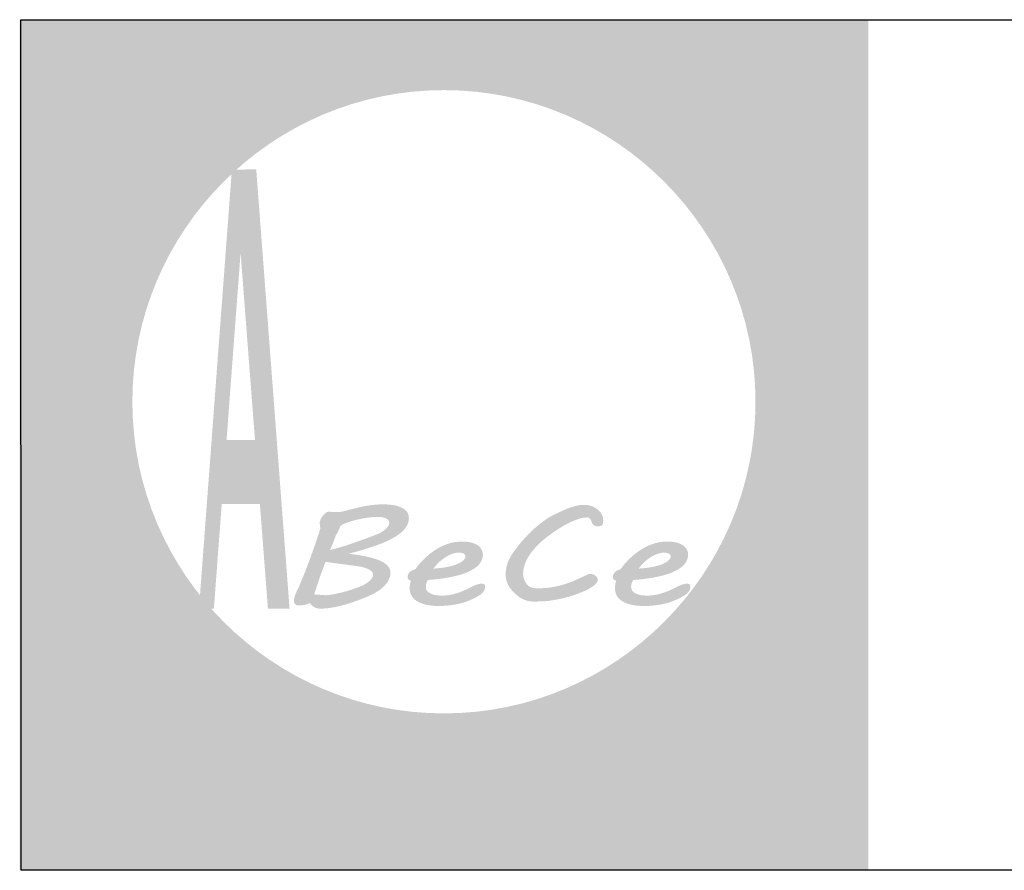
# Model space of a CAD drawing. Header units: millimetres. Extents: x -5773 to -2898, y -9833 to -1081.
# Tile 16 of 53: x -3211 to -3138, y -7664 to -7601. Entities that reach past the tile are written whole.
import ezdxf

# ---------------------------------------------------------------- set-up
doc = ezdxf.new("R2010")
doc.units = ezdxf.units.MM
doc.header["$LTSCALE"] = 25
doc.layers.add('a-tabelka_Nr_pióra__7', color=7, linetype='Continuous', lineweight=13)
doc.layers.add('Warstwa 1', color=7, linetype='Continuous')

msp = doc.modelspace()

# ---------------------------------------------------------------- hatches: boundary and pattern name
at = {"linetype": 'Continuous', "lineweight": 0}
h = msp.add_hatch(color=254, dxfattribs=at)
edge = h.paths.add_edge_path()
edge.add_spline(control_points=[(-3176.583, -7655.979), (-3176.583, -7655.979), (-3176.233, -7656.397), (-3176.233, -7656.397), (-3176.233, -7656.397), (-3175.874, -7655.928), (-3175.874, -7655.928), (-3175.874, -7655.928), (-3176.233, -7655.509), (-3176.233, -7655.509), (-3176.233, -7655.509), (-3176.583, -7655.979), (-3176.583, -7655.979)], knot_values=[0, 0, 0, 0, 0.25, 0.25, 0.25, 0.5, 0.5, 0.5, 0.75, 0.75, 0.75, 1, 1, 1, 1], degree=3, periodic=0)
edge = h.paths.add_edge_path()
edge.add_spline(control_points=[(-3177.715, -7663.166), (-3177.715, -7663.166), (-3177.572, -7663.635), (-3177.572, -7663.635), (-3177.572, -7663.635), (-3177.492, -7663.635), (-3177.492, -7663.635), (-3176.935, -7663.635), (-3176.545, -7663.495), (-3176.322, -7663.213), (-3176.1, -7662.931), (-3175.988, -7662.421), (-3175.988, -7661.679), (-3175.988, -7661.679), (-3175.988, -7657.348), (-3175.988, -7657.348), (-3175.988, -7657.348), (-3176.465, -7657.41), (-3176.465, -7657.41), (-3176.465, -7657.41), (-3176.465, -7661.679), (-3176.465, -7661.679), (-3176.465, -7662.299), (-3176.545, -7662.701), (-3176.703, -7662.887), (-3176.863, -7663.073), (-3177.159, -7663.166), (-3177.593, -7663.166), (-3177.593, -7663.166), (-3177.715, -7663.166), (-3177.715, -7663.166)], knot_values=[0, 0, 0, 0, 0.1, 0.1, 0.1, 0.2, 0.2, 0.2, 0.3, 0.3, 0.3, 0.4, 0.4, 0.4, 0.5, 0.5, 0.5, 0.6, 0.6, 0.6, 0.7, 0.7, 0.7, 0.8, 0.8, 0.8, 0.9, 0.9, 0.9, 1, 1, 1, 1], degree=3, periodic=0)
h = msp.add_hatch(color=254, dxfattribs=at)
edge = h.paths.add_edge_path()
edge.add_spline(control_points=[(-3164.819, -7661.961), (-3164.819, -7661.961), (-3164.819, -7661.457), (-3164.819, -7661.457), (-3164.902, -7661.475), (-3164.979, -7661.489), (-3165.048, -7661.499), (-3165.118, -7661.51), (-3165.18, -7661.515), (-3165.237, -7661.515), (-3165.502, -7661.515), (-3165.685, -7661.434), (-3165.789, -7661.274), (-3165.894, -7661.113), (-3165.947, -7660.788), (-3165.947, -7660.296), (-3165.947, -7660.296), (-3165.947, -7657.905), (-3165.947, -7657.905), (-3165.947, -7657.905), (-3164.859, -7657.905), (-3164.859, -7657.905), (-3164.859, -7657.905), (-3164.859, -7657.41), (-3164.859, -7657.41), (-3164.859, -7657.41), (-3165.947, -7657.41), (-3165.947, -7657.41), (-3165.947, -7657.41), (-3165.947, -7656.023), (-3165.947, -7656.023), (-3165.947, -7656.023), (-3166.411, -7656.33), (-3166.411, -7656.33), (-3166.411, -7656.33), (-3166.411, -7657.41), (-3166.411, -7657.41), (-3166.411, -7657.41), (-3166.88, -7657.41), (-3166.88, -7657.41), (-3166.88, -7657.41), (-3167.015, -7657.905), (-3167.015, -7657.905), (-3167.015, -7657.905), (-3166.411, -7657.905), (-3166.411, -7657.905), (-3166.411, -7657.905), (-3166.411, -7660.234), (-3166.411, -7660.234), (-3166.411, -7660.916), (-3166.325, -7661.384), (-3166.151, -7661.64), (-3165.977, -7661.896), (-3165.681, -7662.023), (-3165.262, -7662.023), (-3165.197, -7662.023), (-3165.128, -7662.019), (-3165.052, -7662.008), (-3164.977, -7661.998), (-3164.9, -7661.982), (-3164.819, -7661.961)], knot_values=[0, 0, 0, 0, 0.05, 0.05, 0.05, 0.1, 0.1, 0.1, 0.15, 0.15, 0.15, 0.2, 0.2, 0.2, 0.25, 0.25, 0.25, 0.3, 0.3, 0.3, 0.35, 0.35, 0.35, 0.4, 0.4, 0.4, 0.45, 0.45, 0.45, 0.5, 0.5, 0.5, 0.55, 0.55, 0.55, 0.6, 0.6, 0.6, 0.65, 0.65, 0.65, 0.7, 0.7, 0.7, 0.75, 0.75, 0.75, 0.8, 0.8, 0.8, 0.85, 0.85, 0.85, 0.9, 0.9, 0.9, 0.95, 0.95, 0.95, 1, 1, 1, 1], degree=3, periodic=0)
h = msp.add_hatch(color=254, dxfattribs=at)
edge = h.paths.add_edge_path()
edge.add_spline(control_points=[(-3183.671, -7662.023), (-3183.671, -7662.023), (-3183.207, -7661.961), (-3183.207, -7661.961), (-3183.207, -7661.961), (-3183.207, -7660.243), (-3183.207, -7660.243), (-3183.207, -7659.446), (-3183.094, -7658.846), (-3182.869, -7658.444), (-3182.644, -7658.044), (-3182.295, -7657.817), (-3181.822, -7657.767), (-3181.822, -7657.767), (-3181.63, -7657.262), (-3181.63, -7657.262), (-3181.63, -7657.262), (-3181.744, -7657.262), (-3181.744, -7657.262), (-3182.065, -7657.262), (-3182.346, -7657.352), (-3182.59, -7657.531), (-3182.833, -7657.709), (-3183.039, -7657.977), (-3183.207, -7658.333), (-3183.207, -7658.333), (-3183.207, -7657.348), (-3183.207, -7657.348), (-3183.207, -7657.348), (-3183.671, -7657.41), (-3183.671, -7657.41), (-3183.671, -7657.41), (-3183.671, -7662.023), (-3183.671, -7662.023)], knot_values=[0, 0, 0, 0, 0.090909, 0.090909, 0.090909, 0.181818, 0.181818, 0.181818, 0.272727, 0.272727, 0.272727, 0.363636, 0.363636, 0.363636, 0.454545, 0.454545, 0.454545, 0.545455, 0.545455, 0.545455, 0.636364, 0.636364, 0.636364, 0.727273, 0.727273, 0.727273, 0.818182, 0.818182, 0.818182, 0.909091, 0.909091, 0.909091, 1, 1, 1, 1], degree=3, periodic=0)
h = msp.add_hatch(color=254, dxfattribs=at)
edge = h.paths.add_edge_path()
edge.add_spline(control_points=[(-3188.722, -7657.41), (-3188.722, -7657.41), (-3188.722, -7663.635), (-3188.722, -7663.635), (-3188.722, -7663.635), (-3188.254, -7663.568), (-3188.254, -7663.568), (-3188.254, -7663.568), (-3188.254, -7661.055), (-3188.254, -7661.055), (-3188.051, -7661.385), (-3187.802, -7661.637), (-3187.51, -7661.812), (-3187.218, -7661.985), (-3186.894, -7662.072), (-3186.535, -7662.072), (-3185.91, -7662.072), (-3185.388, -7661.844), (-3184.969, -7661.387), (-3184.549, -7660.93), (-3184.339, -7660.363), (-3184.339, -7659.686), (-3184.339, -7659.009), (-3184.549, -7658.446), (-3184.969, -7657.992), (-3185.388, -7657.538), (-3185.91, -7657.311), (-3186.535, -7657.311), (-3186.88, -7657.311), (-3187.198, -7657.396), (-3187.49, -7657.567), (-3187.782, -7657.739), (-3188.037, -7657.987), (-3188.254, -7658.315), (-3188.254, -7658.315), (-3188.254, -7657.348), (-3188.254, -7657.348), (-3188.254, -7657.348), (-3188.722, -7657.41), (-3188.722, -7657.41)], knot_values=[0, 0, 0, 0, 0.076923, 0.076923, 0.076923, 0.153846, 0.153846, 0.153846, 0.230769, 0.230769, 0.230769, 0.307692, 0.307692, 0.307692, 0.384615, 0.384615, 0.384615, 0.461538, 0.461538, 0.461538, 0.538462, 0.538462, 0.538462, 0.615385, 0.615385, 0.615385, 0.692308, 0.692308, 0.692308, 0.769231, 0.769231, 0.769231, 0.846154, 0.846154, 0.846154, 0.923077, 0.923077, 0.923077, 1, 1, 1, 1], degree=3, periodic=0)
edge = h.paths.add_edge_path(flags=16)
edge.add_spline(control_points=[(-3188.254, -7659.684), (-3188.254, -7659.165), (-3188.085, -7658.72), (-3187.75, -7658.353), (-3187.415, -7657.986), (-3187.01, -7657.802), (-3186.535, -7657.802), (-3186.059, -7657.802), (-3185.655, -7657.986), (-3185.319, -7658.353), (-3184.984, -7658.72), (-3184.816, -7659.165), (-3184.816, -7659.684), (-3184.816, -7660.205), (-3184.984, -7660.65), (-3185.319, -7661.017), (-3185.655, -7661.384), (-3186.059, -7661.568), (-3186.535, -7661.568), (-3187.01, -7661.568), (-3187.415, -7661.384), (-3187.75, -7661.017), (-3188.085, -7660.65), (-3188.254, -7660.205), (-3188.254, -7659.684)], knot_values=[0, 0, 0, 0, 0.125, 0.125, 0.125, 0.25, 0.25, 0.25, 0.375, 0.375, 0.375, 0.5, 0.5, 0.5, 0.625, 0.625, 0.625, 0.75, 0.75, 0.75, 0.875, 0.875, 0.875, 1, 1, 1, 1], degree=3, periodic=0)
h = msp.add_hatch(color=254, dxfattribs=at)
edge = h.paths.add_edge_path()
edge.add_spline(control_points=[(-3181.598, -7659.686), (-3181.598, -7660.36), (-3181.387, -7660.927), (-3180.964, -7661.385), (-3180.543, -7661.844), (-3180.018, -7662.072), (-3179.394, -7662.072), (-3178.77, -7662.072), (-3178.247, -7661.844), (-3177.828, -7661.387), (-3177.408, -7660.93), (-3177.198, -7660.363), (-3177.198, -7659.686), (-3177.198, -7659.009), (-3177.408, -7658.446), (-3177.828, -7657.992), (-3178.247, -7657.538), (-3178.77, -7657.311), (-3179.394, -7657.311), (-3180.021, -7657.311), (-3180.545, -7657.538), (-3180.967, -7657.992), (-3181.388, -7658.446), (-3181.598, -7659.009), (-3181.598, -7659.686)], knot_values=[0, 0, 0, 0, 0.125, 0.125, 0.125, 0.25, 0.25, 0.25, 0.375, 0.375, 0.375, 0.5, 0.5, 0.5, 0.625, 0.625, 0.625, 0.75, 0.75, 0.75, 0.875, 0.875, 0.875, 1, 1, 1, 1], degree=3, periodic=0)
edge = h.paths.add_edge_path(flags=16)
edge.add_spline(control_points=[(-3181.121, -7659.684), (-3181.121, -7659.165), (-3180.951, -7658.72), (-3180.613, -7658.353), (-3180.276, -7657.986), (-3179.87, -7657.802), (-3179.394, -7657.802), (-3178.918, -7657.802), (-3178.514, -7657.986), (-3178.179, -7658.353), (-3177.843, -7658.72), (-3177.675, -7659.165), (-3177.675, -7659.684), (-3177.675, -7660.205), (-3177.843, -7660.65), (-3178.179, -7661.017), (-3178.514, -7661.384), (-3178.918, -7661.568), (-3179.394, -7661.568), (-3179.87, -7661.568), (-3180.276, -7661.384), (-3180.613, -7661.017), (-3180.951, -7660.65), (-3181.121, -7660.205), (-3181.121, -7659.684)], knot_values=[0, 0, 0, 0, 0.125, 0.125, 0.125, 0.25, 0.25, 0.25, 0.375, 0.375, 0.375, 0.5, 0.5, 0.5, 0.625, 0.625, 0.625, 0.75, 0.75, 0.75, 0.875, 0.875, 0.875, 1, 1, 1, 1], degree=3, periodic=0)
h = msp.add_hatch(color=254, dxfattribs=at)
edge = h.paths.add_edge_path()
edge.add_spline(control_points=[(-3171.463, -7661.42), (-3171.463, -7661.42), (-3171.463, -7660.764), (-3171.463, -7660.764), (-3171.783, -7661.041), (-3172.072, -7661.239), (-3172.331, -7661.359), (-3172.588, -7661.48), (-3172.85, -7661.541), (-3173.113, -7661.541), (-3173.445, -7661.541), (-3173.744, -7661.451), (-3174.009, -7661.273), (-3174.275, -7661.094), (-3174.486, -7660.842), (-3174.641, -7660.514), (-3174.641, -7660.514), (-3171.377, -7658.405), (-3171.377, -7658.405), (-3171.542, -7658.05), (-3171.775, -7657.78), (-3172.072, -7657.593), (-3172.368, -7657.406), (-3172.716, -7657.311), (-3173.113, -7657.311), (-3173.74, -7657.311), (-3174.264, -7657.537), (-3174.685, -7657.989), (-3175.107, -7658.441), (-3175.317, -7659.006), (-3175.317, -7659.686), (-3175.317, -7660.363), (-3175.108, -7660.93), (-3174.689, -7661.387), (-3174.271, -7661.844), (-3173.745, -7662.072), (-3173.113, -7662.072), (-3172.825, -7662.072), (-3172.546, -7662.019), (-3172.277, -7661.914), (-3172.008, -7661.807), (-3171.737, -7661.643), (-3171.463, -7661.42)], knot_values=[0, 0, 0, 0, 0.071429, 0.071429, 0.071429, 0.142857, 0.142857, 0.142857, 0.214286, 0.214286, 0.214286, 0.285714, 0.285714, 0.285714, 0.357143, 0.357143, 0.357143, 0.428571, 0.428571, 0.428571, 0.5, 0.5, 0.5, 0.571429, 0.571429, 0.571429, 0.642857, 0.642857, 0.642857, 0.714286, 0.714286, 0.714286, 0.785714, 0.785714, 0.785714, 0.857143, 0.857143, 0.857143, 0.928571, 0.928571, 0.928571, 1, 1, 1, 1], degree=3, periodic=0)
edge = h.paths.add_edge_path(flags=16)
edge.add_spline(control_points=[(-3174.808, -7660.077), (-3174.813, -7660.015), (-3174.817, -7659.952), (-3174.82, -7659.891), (-3174.823, -7659.83), (-3174.824, -7659.759), (-3174.824, -7659.675), (-3174.824, -7659.153), (-3174.659, -7658.711), (-3174.328, -7658.35), (-3173.996, -7657.99), (-3173.591, -7657.811), (-3173.113, -7657.811), (-3172.884, -7657.811), (-3172.681, -7657.85), (-3172.503, -7657.931), (-3172.325, -7658.012), (-3172.178, -7658.131), (-3172.061, -7658.287), (-3172.061, -7658.287), (-3174.808, -7660.077), (-3174.808, -7660.077)], knot_values=[0, 0, 0, 0, 0.142857, 0.142857, 0.142857, 0.285714, 0.285714, 0.285714, 0.428571, 0.428571, 0.428571, 0.571429, 0.571429, 0.571429, 0.714286, 0.714286, 0.714286, 0.857143, 0.857143, 0.857143, 1, 1, 1, 1], degree=3, periodic=0)
h = msp.add_hatch(color=254, dxfattribs=at)
edge = h.paths.add_edge_path()
edge.add_spline(control_points=[(-3167.269, -7661.515), (-3167.269, -7661.515), (-3167.579, -7661.099), (-3167.579, -7661.099), (-3167.781, -7661.251), (-3167.988, -7661.367), (-3168.201, -7661.448), (-3168.414, -7661.528), (-3168.621, -7661.568), (-3168.822, -7661.568), (-3169.298, -7661.568), (-3169.704, -7661.384), (-3170.042, -7661.015), (-3170.38, -7660.645), (-3170.549, -7660.202), (-3170.549, -7659.684), (-3170.549, -7659.168), (-3170.38, -7658.725), (-3170.042, -7658.354), (-3169.704, -7657.986), (-3169.298, -7657.802), (-3168.822, -7657.802), (-3168.604, -7657.802), (-3168.398, -7657.837), (-3168.205, -7657.907), (-3168.01, -7657.977), (-3167.81, -7658.086), (-3167.604, -7658.239), (-3167.604, -7658.239), (-3167.294, -7657.829), (-3167.294, -7657.829), (-3167.525, -7657.649), (-3167.763, -7657.52), (-3168.009, -7657.436), (-3168.255, -7657.352), (-3168.526, -7657.311), (-3168.822, -7657.311), (-3169.45, -7657.311), (-3169.974, -7657.537), (-3170.395, -7657.989), (-3170.817, -7658.441), (-3171.027, -7659.006), (-3171.027, -7659.686), (-3171.027, -7660.36), (-3170.815, -7660.927), (-3170.392, -7661.385), (-3169.971, -7661.844), (-3169.447, -7662.072), (-3168.822, -7662.072), (-3168.555, -7662.072), (-3168.288, -7662.023), (-3168.021, -7661.928), (-3167.754, -7661.83), (-3167.503, -7661.693), (-3167.269, -7661.515)], knot_values=[0, 0, 0, 0, 0.055556, 0.055556, 0.055556, 0.111111, 0.111111, 0.111111, 0.166667, 0.166667, 0.166667, 0.222222, 0.222222, 0.222222, 0.277778, 0.277778, 0.277778, 0.333333, 0.333333, 0.333333, 0.388889, 0.388889, 0.388889, 0.444444, 0.444444, 0.444444, 0.5, 0.5, 0.5, 0.555556, 0.555556, 0.555556, 0.611111, 0.611111, 0.611111, 0.666667, 0.666667, 0.666667, 0.722222, 0.722222, 0.722222, 0.777778, 0.777778, 0.777778, 0.833333, 0.833333, 0.833333, 0.888889, 0.888889, 0.888889, 0.944444, 0.944444, 0.944444, 1, 1, 1, 1], degree=3, periodic=0)
h = msp.add_hatch(color=160, dxfattribs=at)
edge = h.paths.add_edge_path()
edge.add_spline(control_points=[(-3191.963, -7658.368), (-3192.905, -7658.368), (-3193.673, -7659.136), (-3193.673, -7660.078), (-3193.673, -7661.02), (-3192.905, -7661.788), (-3191.963, -7661.788), (-3191.021, -7661.788), (-3190.253, -7661.02), (-3190.253, -7660.078), (-3190.253, -7659.136), (-3191.021, -7658.368), (-3191.963, -7658.368)], knot_values=[0, 0, 0, 0, 0.25, 0.25, 0.25, 0.5, 0.5, 0.5, 0.75, 0.75, 0.75, 1, 1, 1, 1], degree=3, periodic=0)
at = {"layer": 'a-tabelka_Nr_pióra__7', "linetype": 'Continuous', "lineweight": 0}
h = msp.add_hatch(color=256, dxfattribs=at)
edge = h.paths.add_edge_path()
edge.add_spline(control_points=[(-3210.848, -7601.171), (-3210.848, -7601.171), (-3210.848, -7664.063), (-3210.848, -7664.063), (-3210.848, -7664.063), (-3148.1, -7664.063), (-3148.1, -7664.063), (-3148.1, -7664.063), (-3148.1, -7601.171), (-3148.1, -7601.171), (-3148.1, -7601.171), (-3210.848, -7601.171), (-3210.848, -7601.171)], knot_values=[0, 0, 0, 0, 0.25, 0.25, 0.25, 0.5, 0.5, 0.5, 0.75, 0.75, 0.75, 1, 1, 1, 1], degree=3, periodic=0)
edge = h.paths.add_edge_path(flags=16)
edge.add_spline(control_points=[(-3179.474, -7606.378), (-3166.783, -7606.378), (-3156.432, -7616.729), (-3156.432, -7629.42), (-3156.432, -7642.112), (-3166.783, -7652.462), (-3179.474, -7652.462), (-3192.165, -7652.462), (-3202.516, -7642.112), (-3202.516, -7629.42), (-3202.516, -7616.729), (-3192.165, -7606.378), (-3179.474, -7606.378)], knot_values=[0, 0, 0, 0, 0.25, 0.25, 0.25, 0.5, 0.5, 0.5, 0.75, 0.75, 0.75, 1, 1, 1, 1], degree=3, periodic=0)
h = msp.add_hatch(dxfattribs=at)
h.set_pattern_fill('ANSI32', color=256, scale=4.951524, style=0)
h.set_pattern_definition([(45, (-3169.4551, -7665.7846), (-1.31297, 1.31297), []), (45, (-3168.5798, -7665.7846), (-1.31297, 1.31297), [])])
edge = h.paths.add_edge_path()
edge.add_spline(control_points=[(-3195.914, -7636.987), (-3195.914, -7636.987), (-3193.109, -7636.987), (-3193.109, -7636.987), (-3193.109, -7636.987), (-3192.49, -7644.713), (-3192.49, -7644.713), (-3192.49, -7644.713), (-3190.892, -7644.713), (-3190.892, -7644.713), (-3190.892, -7644.713), (-3193.365, -7612.276), (-3193.365, -7612.276), (-3193.365, -7612.276), (-3195.157, -7612.276), (-3195.157, -7612.276), (-3195.157, -7612.276), (-3197.588, -7644.713), (-3197.588, -7644.713), (-3197.588, -7644.713), (-3196.487, -7644.713), (-3196.487, -7644.713), (-3196.487, -7644.713), (-3195.914, -7636.987), (-3195.914, -7636.987)], knot_values=[0, 0, 0, 0, 0.125, 0.125, 0.125, 0.25, 0.25, 0.25, 0.375, 0.375, 0.375, 0.5, 0.5, 0.5, 0.625, 0.625, 0.625, 0.75, 0.75, 0.75, 0.875, 0.875, 0.875, 1, 1, 1, 1], degree=3, periodic=0)
edge = h.paths.add_edge_path(flags=16)
edge.add_spline(control_points=[(-3195.914, -7636.987), (-3195.914, -7636.987), (-3196.487, -7644.713), (-3196.487, -7644.713), (-3196.487, -7644.713), (-3197.588, -7644.713), (-3197.588, -7644.713), (-3197.588, -7644.713), (-3195.157, -7612.276), (-3195.157, -7612.276), (-3195.157, -7612.276), (-3193.365, -7612.276), (-3193.365, -7612.276), (-3193.365, -7612.276), (-3190.892, -7644.713), (-3190.892, -7644.713), (-3190.892, -7644.713), (-3192.49, -7644.713), (-3192.49, -7644.713), (-3192.49, -7644.713), (-3193.109, -7636.987), (-3193.109, -7636.987), (-3193.109, -7636.987), (-3195.914, -7636.987), (-3195.914, -7636.987)], knot_values=[0, 0, 0, 0, 0.125, 0.125, 0.125, 0.25, 0.25, 0.25, 0.375, 0.375, 0.375, 0.5, 0.5, 0.5, 0.625, 0.625, 0.625, 0.75, 0.75, 0.75, 0.875, 0.875, 0.875, 1, 1, 1, 1], degree=3, periodic=0)
edge = h.paths.add_edge_path(flags=0)
edge.add_spline(control_points=[(-3193.438, -7632.253), (-3193.438, -7632.253), (-3195.537, -7632.253), (-3195.537, -7632.253), (-3195.537, -7632.253), (-3194.511, -7618.402), (-3194.511, -7618.402), (-3194.511, -7618.402), (-3193.438, -7632.253), (-3193.438, -7632.253)], knot_values=[0, 0, 0, 0, 0.333333, 0.333333, 0.333333, 0.666667, 0.666667, 0.666667, 1, 1, 1, 1], degree=3, periodic=0)
edge = h.paths.add_edge_path(flags=0)
edge.add_spline(control_points=[(-3193.438, -7632.253), (-3193.438, -7632.253), (-3194.511, -7618.402), (-3194.511, -7618.402), (-3194.511, -7618.402), (-3195.537, -7632.253), (-3195.537, -7632.253), (-3195.537, -7632.253), (-3193.438, -7632.253), (-3193.438, -7632.253)], knot_values=[0, 0, 0, 0, 0.333333, 0.333333, 0.333333, 0.666667, 0.666667, 0.666667, 1, 1, 1, 1], degree=3, periodic=0)
h = msp.add_hatch(color=256, dxfattribs=at)
edge = h.paths.add_edge_path()
edge.add_spline(control_points=[(-3183.427, -7642.074), (-3183.427, -7641.887), (-3183.488, -7641.719), (-3183.611, -7641.573), (-3183.734, -7641.427), (-3183.922, -7641.296), (-3184.175, -7641.182), (-3184.428, -7641.066), (-3184.751, -7640.967), (-3185.139, -7640.881), (-3185.527, -7640.795), (-3185.986, -7640.722), (-3186.523, -7640.66), (-3185.852, -7640.482), (-3185.243, -7640.302), (-3184.695, -7640.118), (-3184.15, -7639.936), (-3183.68, -7639.738), (-3183.29, -7639.526), (-3182.9, -7639.314), (-3182.598, -7639.084), (-3182.387, -7638.836), (-3182.173, -7638.588), (-3182.066, -7638.31), (-3182.066, -7637.999), (-3182.066, -7637.819), (-3182.118, -7637.664), (-3182.222, -7637.538), (-3182.327, -7637.411), (-3182.466, -7637.307), (-3182.64, -7637.229), (-3182.817, -7637.151), (-3183.016, -7637.095), (-3183.239, -7637.06), (-3183.464, -7637.024), (-3183.697, -7637.008), (-3183.938, -7637.008), (-3184.129, -7637.008), (-3184.314, -7637.015), (-3184.496, -7637.028), (-3184.677, -7637.042), (-3184.862, -7637.063), (-3185.055, -7637.094), (-3185.248, -7637.124), (-3185.452, -7637.161), (-3185.668, -7637.208), (-3185.884, -7637.256), (-3186.121, -7637.315), (-3186.379, -7637.384), (-3186.553, -7637.429), (-3186.692, -7637.464), (-3186.797, -7637.491), (-3186.904, -7637.516), (-3186.992, -7637.538), (-3187.057, -7637.55), (-3187.122, -7637.564), (-3187.178, -7637.573), (-3187.22, -7637.577), (-3187.264, -7637.58), (-3187.308, -7637.582), (-3187.352, -7637.582), (-3187.447, -7637.582), (-3187.556, -7637.579), (-3187.675, -7637.57), (-3187.796, -7637.561), (-3187.895, -7637.555), (-3187.972, -7637.555), (-3188.053, -7637.555), (-3188.13, -7637.579), (-3188.2, -7637.627), (-3188.269, -7637.673), (-3188.334, -7637.732), (-3188.395, -7637.801), (-3188.453, -7637.871), (-3188.501, -7637.946), (-3188.543, -7638.026), (-3188.585, -7638.106), (-3188.615, -7638.178), (-3188.639, -7638.24), (-3188.639, -7638.24), (-3188.632, -7638.235), (-3188.632, -7638.235), (-3188.632, -7638.235), (-3188.666, -7638.324), (-3188.666, -7638.324), (-3188.666, -7638.324), (-3188.659, -7638.392), (-3188.659, -7638.392), (-3188.655, -7638.44), (-3188.648, -7638.493), (-3188.641, -7638.55), (-3188.636, -7638.609), (-3188.629, -7638.661), (-3188.624, -7638.711), (-3188.62, -7638.759), (-3188.618, -7638.789), (-3188.618, -7638.8), (-3188.618, -7638.8), (-3188.808, -7639.405), (-3188.808, -7639.405), (-3188.903, -7639.692), (-3189.008, -7639.993), (-3189.119, -7640.312), (-3189.228, -7640.63), (-3189.347, -7640.954), (-3189.468, -7641.28), (-3189.591, -7641.609), (-3189.718, -7641.935), (-3189.848, -7642.259), (-3189.981, -7642.586), (-3190.111, -7642.896), (-3190.236, -7643.192), (-3190.324, -7643.353), (-3190.399, -7643.515), (-3190.466, -7643.675), (-3190.531, -7643.838), (-3190.564, -7644.007), (-3190.564, -7644.185), (-3190.564, -7644.217), (-3190.557, -7644.249), (-3190.543, -7644.282), (-3190.529, -7644.315), (-3190.51, -7644.346), (-3190.485, -7644.374), (-3190.461, -7644.401), (-3190.431, -7644.424), (-3190.401, -7644.444), (-3190.369, -7644.463), (-3190.334, -7644.472), (-3190.299, -7644.472), (-3190.299, -7644.472), (-3190.109, -7644.472), (-3190.109, -7644.472), (-3189.985, -7644.472), (-3189.865, -7644.458), (-3189.744, -7644.428), (-3189.623, -7644.399), (-3189.509, -7644.353), (-3189.4, -7644.291), (-3189.333, -7644.374), (-3189.268, -7644.444), (-3189.21, -7644.499), (-3189.152, -7644.554), (-3189.089, -7644.599), (-3189.026, -7644.629), (-3188.964, -7644.661), (-3188.894, -7644.683), (-3188.82, -7644.695), (-3188.743, -7644.708), (-3188.655, -7644.713), (-3188.55, -7644.713), (-3188.341, -7644.713), (-3188.118, -7644.695), (-3187.884, -7644.658), (-3187.647, -7644.622), (-3187.405, -7644.574), (-3187.159, -7644.515), (-3186.911, -7644.455), (-3186.667, -7644.387), (-3186.423, -7644.308), (-3186.182, -7644.23), (-3185.949, -7644.15), (-3185.731, -7644.066), (-3185.51, -7643.982), (-3185.306, -7643.898), (-3185.118, -7643.818), (-3184.93, -7643.736), (-3184.77, -7643.659), (-3184.637, -7643.59), (-3184.217, -7643.36), (-3183.908, -7643.114), (-3183.715, -7642.848), (-3183.523, -7642.584), (-3183.427, -7642.325), (-3183.427, -7642.074)], knot_values=[0, 0, 0, 0, 0.017241, 0.017241, 0.017241, 0.034483, 0.034483, 0.034483, 0.051724, 0.051724, 0.051724, 0.068966, 0.068966, 0.068966, 0.086207, 0.086207, 0.086207, 0.103448, 0.103448, 0.103448, 0.12069, 0.12069, 0.12069, 0.137931, 0.137931, 0.137931, 0.155172, 0.155172, 0.155172, 0.172414, 0.172414, 0.172414, 0.189655, 0.189655, 0.189655, 0.206897, 0.206897, 0.206897, 0.224138, 0.224138, 0.224138, 0.241379, 0.241379, 0.241379, 0.258621, 0.258621, 0.258621, 0.275862, 0.275862, 0.275862, 0.293103, 0.293103, 0.293103, 0.310345, 0.310345, 0.310345, 0.327586, 0.327586, 0.327586, 0.344828, 0.344828, 0.344828, 0.362069, 0.362069, 0.362069, 0.37931, 0.37931, 0.37931, 0.396552, 0.396552, 0.396552, 0.413793, 0.413793, 0.413793, 0.431034, 0.431034, 0.431034, 0.448276, 0.448276, 0.448276, 0.465517, 0.465517, 0.465517, 0.482759, 0.482759, 0.482759, 0.5, 0.5, 0.5, 0.517241, 0.517241, 0.517241, 0.534483, 0.534483, 0.534483, 0.551724, 0.551724, 0.551724, 0.568966, 0.568966, 0.568966, 0.586207, 0.586207, 0.586207, 0.603448, 0.603448, 0.603448, 0.62069, 0.62069, 0.62069, 0.637931, 0.637931, 0.637931, 0.655172, 0.655172, 0.655172, 0.672414, 0.672414, 0.672414, 0.689655, 0.689655, 0.689655, 0.706897, 0.706897, 0.706897, 0.724138, 0.724138, 0.724138, 0.741379, 0.741379, 0.741379, 0.758621, 0.758621, 0.758621, 0.775862, 0.775862, 0.775862, 0.793103, 0.793103, 0.793103, 0.810345, 0.810345, 0.810345, 0.827586, 0.827586, 0.827586, 0.844828, 0.844828, 0.844828, 0.862069, 0.862069, 0.862069, 0.87931, 0.87931, 0.87931, 0.896552, 0.896552, 0.896552, 0.913793, 0.913793, 0.913793, 0.931034, 0.931034, 0.931034, 0.948276, 0.948276, 0.948276, 0.965517, 0.965517, 0.965517, 0.982759, 0.982759, 0.982759, 1, 1, 1, 1], degree=3, periodic=0)
edge = h.paths.add_edge_path(flags=16)
edge.add_spline(control_points=[(-3185.74, -7641.594), (-3185.436, -7641.65), (-3185.19, -7641.73), (-3185, -7641.831), (-3184.809, -7641.935), (-3184.714, -7642.056), (-3184.714, -7642.195), (-3184.714, -7642.279), (-3184.737, -7642.361), (-3184.788, -7642.441), (-3184.837, -7642.52), (-3184.902, -7642.596), (-3184.979, -7642.668), (-3185.055, -7642.739), (-3185.141, -7642.805), (-3185.236, -7642.864), (-3185.332, -7642.923), (-3185.422, -7642.973), (-3185.508, -7643.015), (-3185.74, -7643.11), (-3185.975, -7643.197), (-3186.216, -7643.279), (-3186.458, -7643.361), (-3186.695, -7643.433), (-3186.927, -7643.493), (-3187.162, -7643.554), (-3187.387, -7643.604), (-3187.605, -7643.645), (-3187.821, -7643.684), (-3188.021, -7643.711), (-3188.202, -7643.725), (-3188.216, -7643.725), (-3188.262, -7643.723), (-3188.344, -7643.718), (-3188.422, -7643.713), (-3188.513, -7643.707), (-3188.618, -7643.7), (-3188.618, -7643.7), (-3189.068, -7643.663), (-3189.068, -7643.663), (-3188.936, -7643.265), (-3188.806, -7642.871), (-3188.676, -7642.481), (-3188.546, -7642.088), (-3188.395, -7641.678), (-3188.223, -7641.25), (-3188.16, -7641.263), (-3188.058, -7641.28), (-3187.921, -7641.302), (-3187.782, -7641.323), (-3187.628, -7641.345), (-3187.461, -7641.368), (-3187.294, -7641.389), (-3187.117, -7641.412), (-3186.932, -7641.436), (-3186.746, -7641.457), (-3186.572, -7641.48), (-3186.409, -7641.5), (-3186.249, -7641.521), (-3186.11, -7641.541), (-3185.989, -7641.557), (-3185.868, -7641.575), (-3185.784, -7641.587), (-3185.74, -7641.594)], knot_values=[0, 0, 0, 0, 0.047619, 0.047619, 0.047619, 0.095238, 0.095238, 0.095238, 0.142857, 0.142857, 0.142857, 0.190476, 0.190476, 0.190476, 0.238095, 0.238095, 0.238095, 0.285714, 0.285714, 0.285714, 0.333333, 0.333333, 0.333333, 0.380952, 0.380952, 0.380952, 0.428571, 0.428571, 0.428571, 0.47619, 0.47619, 0.47619, 0.52381, 0.52381, 0.52381, 0.571429, 0.571429, 0.571429, 0.619048, 0.619048, 0.619048, 0.666667, 0.666667, 0.666667, 0.714286, 0.714286, 0.714286, 0.761905, 0.761905, 0.761905, 0.809524, 0.809524, 0.809524, 0.857143, 0.857143, 0.857143, 0.904762, 0.904762, 0.904762, 0.952381, 0.952381, 0.952381, 1, 1, 1, 1], degree=3, periodic=0)
edge = h.paths.add_edge_path(flags=0)
edge.add_spline(control_points=[(-3187.891, -7640.382), (-3187.84, -7640.253), (-3187.791, -7640.13), (-3187.744, -7640.011), (-3187.696, -7639.893), (-3187.654, -7639.784), (-3187.614, -7639.688), (-3187.575, -7639.59), (-3187.542, -7639.506), (-3187.517, -7639.435), (-3187.489, -7639.364), (-3187.47, -7639.31), (-3187.461, -7639.274), (-3187.429, -7639.244), (-3187.396, -7639.194), (-3187.364, -7639.128), (-3187.329, -7639.062), (-3187.296, -7638.993), (-3187.264, -7638.921), (-3187.233, -7638.85), (-3187.203, -7638.786), (-3187.18, -7638.727), (-3187.155, -7638.666), (-3187.136, -7638.629), (-3187.122, -7638.611), (-3187.052, -7638.538), (-3186.915, -7638.461), (-3186.706, -7638.381), (-3186.497, -7638.301), (-3186.261, -7638.228), (-3185.991, -7638.162), (-3185.724, -7638.096), (-3185.448, -7638.04), (-3185.162, -7637.998), (-3184.876, -7637.953), (-3184.619, -7637.932), (-3184.393, -7637.932), (-3184.231, -7637.932), (-3184.092, -7637.944), (-3183.982, -7637.969), (-3183.871, -7637.992), (-3183.78, -7638.026), (-3183.713, -7638.067), (-3183.646, -7638.11), (-3183.594, -7638.156), (-3183.562, -7638.21), (-3183.532, -7638.261), (-3183.516, -7638.313), (-3183.516, -7638.365), (-3183.516, -7638.445), (-3183.541, -7638.527), (-3183.594, -7638.609), (-3183.646, -7638.691), (-3183.713, -7638.768), (-3183.797, -7638.843), (-3183.883, -7638.918), (-3183.978, -7638.989), (-3184.084, -7639.053), (-3184.189, -7639.117), (-3184.298, -7639.173), (-3184.407, -7639.217), (-3184.407, -7639.217), (-3184.4, -7639.217), (-3184.4, -7639.217), (-3184.705, -7639.331), (-3185.009, -7639.446), (-3185.315, -7639.56), (-3185.622, -7639.672), (-3185.924, -7639.779), (-3186.219, -7639.881), (-3186.516, -7639.982), (-3186.806, -7640.075), (-3187.087, -7640.161), (-3187.368, -7640.246), (-3187.635, -7640.319), (-3187.891, -7640.382)], knot_values=[0, 0, 0, 0, 0.04, 0.04, 0.04, 0.08, 0.08, 0.08, 0.12, 0.12, 0.12, 0.16, 0.16, 0.16, 0.2, 0.2, 0.2, 0.24, 0.24, 0.24, 0.28, 0.28, 0.28, 0.32, 0.32, 0.32, 0.36, 0.36, 0.36, 0.4, 0.4, 0.4, 0.44, 0.44, 0.44, 0.48, 0.48, 0.48, 0.52, 0.52, 0.52, 0.56, 0.56, 0.56, 0.6, 0.6, 0.6, 0.64, 0.64, 0.64, 0.68, 0.68, 0.68, 0.72, 0.72, 0.72, 0.76, 0.76, 0.76, 0.8, 0.8, 0.8, 0.84, 0.84, 0.84, 0.88, 0.88, 0.88, 0.92, 0.92, 0.92, 0.96, 0.96, 0.96, 1, 1, 1, 1], degree=3, periodic=0)
h = msp.add_hatch(color=256, dxfattribs=at)
edge = h.paths.add_edge_path()
edge.add_spline(control_points=[(-3174.909, -7642.19), (-3174.909, -7642.468), (-3174.847, -7642.725), (-3174.724, -7642.958), (-3174.603, -7643.19), (-3174.408, -7643.427), (-3174.141, -7643.668), (-3174.094, -7643.709), (-3174.034, -7643.761), (-3173.96, -7643.82), (-3173.885, -7643.879), (-3173.795, -7643.936), (-3173.688, -7643.989), (-3173.581, -7644.044), (-3173.46, -7644.091), (-3173.323, -7644.13), (-3173.186, -7644.171), (-3173.038, -7644.191), (-3172.875, -7644.191), (-3172.606, -7644.191), (-3172.385, -7644.187), (-3172.209, -7644.178), (-3172.03, -7644.169), (-3171.879, -7644.157), (-3171.751, -7644.141), (-3171.626, -7644.125), (-3171.514, -7644.11), (-3171.421, -7644.094), (-3171.328, -7644.078), (-3171.233, -7644.062), (-3171.133, -7644.044), (-3171.015, -7644.027), (-3170.857, -7643.995), (-3170.662, -7643.945), (-3170.467, -7643.896), (-3170.258, -7643.838), (-3170.033, -7643.768), (-3169.81, -7643.698), (-3169.582, -7643.618), (-3169.35, -7643.527), (-3169.118, -7643.436), (-3168.911, -7643.34), (-3168.727, -7643.237), (-3168.544, -7643.135), (-3168.393, -7643.026), (-3168.275, -7642.914), (-3168.156, -7642.8), (-3168.098, -7642.686), (-3168.098, -7642.571), (-3168.098, -7642.52), (-3168.112, -7642.468), (-3168.142, -7642.42), (-3168.172, -7642.372), (-3168.21, -7642.327), (-3168.258, -7642.29), (-3168.305, -7642.25), (-3168.361, -7642.22), (-3168.421, -7642.195), (-3168.484, -7642.17), (-3168.542, -7642.158), (-3168.602, -7642.158), (-3168.602, -7642.158), (-3168.779, -7642.158), (-3168.779, -7642.158), (-3169.083, -7642.304), (-3169.378, -7642.443), (-3169.663, -7642.571), (-3169.949, -7642.7), (-3170.242, -7642.812), (-3170.541, -7642.905), (-3170.841, -7642.999), (-3171.152, -7643.074), (-3171.479, -7643.13), (-3171.807, -7643.187), (-3172.162, -7643.213), (-3172.548, -7643.213), (-3172.724, -7643.213), (-3172.877, -7643.194), (-3173.003, -7643.153), (-3173.13, -7643.114), (-3173.237, -7643.041), (-3173.323, -7642.937), (-3173.395, -7642.846), (-3173.463, -7642.739), (-3173.523, -7642.612), (-3173.586, -7642.488), (-3173.616, -7642.341), (-3173.616, -7642.174), (-3173.616, -7641.958), (-3173.586, -7641.749), (-3173.528, -7641.55), (-3173.467, -7641.35), (-3173.384, -7641.154), (-3173.274, -7640.965), (-3173.168, -7640.774), (-3173.038, -7640.589), (-3172.887, -7640.405), (-3172.738, -7640.223), (-3172.573, -7640.043), (-3172.392, -7639.865), (-3172.269, -7639.758), (-3172.123, -7639.635), (-3171.953, -7639.499), (-3171.781, -7639.364), (-3171.598, -7639.226), (-3171.398, -7639.087), (-3171.198, -7638.948), (-3170.989, -7638.811), (-3170.769, -7638.677), (-3170.548, -7638.543), (-3170.327, -7638.424), (-3170.109, -7638.319), (-3169.889, -7638.213), (-3169.673, -7638.131), (-3169.461, -7638.067), (-3169.252, -7638.005), (-3169.055, -7637.974), (-3168.874, -7637.974), (-3168.806, -7637.974), (-3168.753, -7637.99), (-3168.714, -7638.024), (-3168.676, -7638.056), (-3168.644, -7638.097), (-3168.618, -7638.144), (-3168.593, -7638.19), (-3168.572, -7638.244), (-3168.553, -7638.301), (-3168.535, -7638.358), (-3168.509, -7638.409), (-3168.477, -7638.458), (-3168.442, -7638.504), (-3168.395, -7638.545), (-3168.34, -7638.577), (-3168.284, -7638.611), (-3168.205, -7638.627), (-3168.105, -7638.627), (-3168.038, -7638.627), (-3167.977, -7638.623), (-3167.924, -7638.616), (-3167.873, -7638.609), (-3167.829, -7638.59), (-3167.796, -7638.559), (-3167.761, -7638.527), (-3167.736, -7638.481), (-3167.72, -7638.42), (-3167.706, -7638.36), (-3167.696, -7638.276), (-3167.696, -7638.167), (-3167.696, -7638.014), (-3167.734, -7637.869), (-3167.808, -7637.734), (-3167.885, -7637.598), (-3167.987, -7637.479), (-3168.114, -7637.375), (-3168.244, -7637.274), (-3168.395, -7637.192), (-3168.567, -7637.133), (-3168.739, -7637.074), (-3168.92, -7637.044), (-3169.111, -7637.044), (-3169.299, -7637.044), (-3169.487, -7637.067), (-3169.677, -7637.111), (-3169.868, -7637.158), (-3170.056, -7637.215), (-3170.242, -7637.284), (-3170.427, -7637.354), (-3170.608, -7637.431), (-3170.785, -7637.514), (-3170.962, -7637.598), (-3171.131, -7637.678), (-3171.289, -7637.755), (-3171.289, -7637.755), (-3171.282, -7637.75), (-3171.282, -7637.75), (-3171.535, -7637.864), (-3171.804, -7638.024), (-3172.085, -7638.228), (-3172.366, -7638.431), (-3172.647, -7638.664), (-3172.928, -7638.927), (-3173.209, -7639.191), (-3173.483, -7639.478), (-3173.753, -7639.79), (-3174.02, -7640.102), (-3174.261, -7640.425), (-3174.48, -7640.758), (-3174.638, -7640.999), (-3174.749, -7641.247), (-3174.814, -7641.503), (-3174.877, -7641.758), (-3174.909, -7641.988), (-3174.909, -7642.19)], knot_values=[0, 0, 0, 0, 0.015625, 0.015625, 0.015625, 0.03125, 0.03125, 0.03125, 0.046875, 0.046875, 0.046875, 0.0625, 0.0625, 0.0625, 0.078125, 0.078125, 0.078125, 0.09375, 0.09375, 0.09375, 0.109375, 0.109375, 0.109375, 0.125, 0.125, 0.125, 0.140625, 0.140625, 0.140625, 0.15625, 0.15625, 0.15625, 0.171875, 0.171875, 0.171875, 0.1875, 0.1875, 0.1875, 0.203125, 0.203125, 0.203125, 0.21875, 0.21875, 0.21875, 0.234375, 0.234375, 0.234375, 0.25, 0.25, 0.25, 0.265625, 0.265625, 0.265625, 0.28125, 0.28125, 0.28125, 0.296875, 0.296875, 0.296875, 0.3125, 0.3125, 0.3125, 0.328125, 0.328125, 0.328125, 0.34375, 0.34375, 0.34375, 0.359375, 0.359375, 0.359375, 0.375, 0.375, 0.375, 0.390625, 0.390625, 0.390625, 0.40625, 0.40625, 0.40625, 0.421875, 0.421875, 0.421875, 0.4375, 0.4375, 0.4375, 0.453125, 0.453125, 0.453125, 0.46875, 0.46875, 0.46875, 0.484375, 0.484375, 0.484375, 0.5, 0.5, 0.5, 0.515625, 0.515625, 0.515625, 0.53125, 0.53125, 0.53125, 0.546875, 0.546875, 0.546875, 0.5625, 0.5625, 0.5625, 0.578125, 0.578125, 0.578125, 0.59375, 0.59375, 0.59375, 0.609375, 0.609375, 0.609375, 0.625, 0.625, 0.625, 0.640625, 0.640625, 0.640625, 0.65625, 0.65625, 0.65625, 0.671875, 0.671875, 0.671875, 0.6875, 0.6875, 0.6875, 0.703125, 0.703125, 0.703125, 0.71875, 0.71875, 0.71875, 0.734375, 0.734375, 0.734375, 0.75, 0.75, 0.75, 0.765625, 0.765625, 0.765625, 0.78125, 0.78125, 0.78125, 0.796875, 0.796875, 0.796875, 0.8125, 0.8125, 0.8125, 0.828125, 0.828125, 0.828125, 0.84375, 0.84375, 0.84375, 0.859375, 0.859375, 0.859375, 0.875, 0.875, 0.875, 0.890625, 0.890625, 0.890625, 0.90625, 0.90625, 0.90625, 0.921875, 0.921875, 0.921875, 0.9375, 0.9375, 0.9375, 0.953125, 0.953125, 0.953125, 0.96875, 0.96875, 0.96875, 0.984375, 0.984375, 0.984375, 1, 1, 1, 1], degree=3, periodic=0)
h = msp.add_hatch(color=256, dxfattribs=at)
edge = h.paths.add_edge_path()
edge.add_spline(control_points=[(-3182.162, -7642.398), (-3182.162, -7642.475), (-3182.136, -7642.534), (-3182.083, -7642.573), (-3182.032, -7642.614), (-3181.976, -7642.638), (-3181.916, -7642.645), (-3181.976, -7642.846), (-3182.004, -7643.03), (-3182.004, -7643.192), (-3182.004, -7643.395), (-3181.967, -7643.566), (-3181.892, -7643.709), (-3181.818, -7643.854), (-3181.721, -7643.973), (-3181.6, -7644.071), (-3181.479, -7644.167), (-3181.342, -7644.246), (-3181.189, -7644.305), (-3181.033, -7644.365), (-3180.877, -7644.41), (-3180.72, -7644.442), (-3180.559, -7644.472), (-3180.406, -7644.494), (-3180.26, -7644.504), (-3180.111, -7644.515), (-3179.984, -7644.52), (-3179.874, -7644.52), (-3179.312, -7644.52), (-3178.783, -7644.458), (-3178.286, -7644.337), (-3177.789, -7644.216), (-3177.306, -7644.011), (-3176.835, -7643.725), (-3176.73, -7643.659), (-3176.644, -7643.581), (-3176.577, -7643.49), (-3176.507, -7643.401), (-3176.463, -7643.31), (-3176.44, -7643.219), (-3176.435, -7643.201), (-3176.433, -7643.18), (-3176.43, -7643.153), (-3176.428, -7643.128), (-3176.426, -7643.101), (-3176.426, -7643.073), (-3176.426, -7643.024), (-3176.442, -7642.978), (-3176.475, -7642.934), (-3176.505, -7642.891), (-3176.577, -7642.869), (-3176.691, -7642.869), (-3176.804, -7642.869), (-3176.934, -7642.898), (-3177.083, -7642.955), (-3177.229, -7643.012), (-3177.385, -7643.083), (-3177.547, -7643.167), (-3177.675, -7643.233), (-3177.817, -7643.301), (-3177.97, -7643.369), (-3178.126, -7643.436), (-3178.288, -7643.499), (-3178.465, -7643.556), (-3178.639, -7643.613), (-3178.822, -7643.661), (-3179.017, -7643.697), (-3179.212, -7643.734), (-3179.417, -7643.752), (-3179.63, -7643.752), (-3179.997, -7643.752), (-3180.285, -7643.697), (-3180.494, -7643.584), (-3180.703, -7643.474), (-3180.808, -7643.317), (-3180.808, -7643.114), (-3180.808, -7643.024), (-3180.792, -7642.93), (-3180.764, -7642.835), (-3180.734, -7642.739), (-3180.699, -7642.661), (-3180.657, -7642.596), (-3180.471, -7642.584), (-3180.253, -7642.563), (-3179.997, -7642.538), (-3179.744, -7642.511), (-3179.48, -7642.473), (-3179.205, -7642.425), (-3178.931, -7642.375), (-3178.657, -7642.315), (-3178.381, -7642.242), (-3178.107, -7642.169), (-3177.854, -7642.078), (-3177.619, -7641.967), (-3177.387, -7641.858), (-3177.183, -7641.73), (-3177.011, -7641.584), (-3176.839, -7641.437), (-3176.721, -7641.266), (-3176.658, -7641.072), (-3176.616, -7640.963), (-3176.595, -7640.851), (-3176.595, -7640.733), (-3176.595, -7640.592), (-3176.628, -7640.464), (-3176.691, -7640.342), (-3176.756, -7640.223), (-3176.851, -7640.12), (-3176.976, -7640.032), (-3177.104, -7639.945), (-3177.264, -7639.877), (-3177.459, -7639.829), (-3177.654, -7639.779), (-3177.884, -7639.756), (-3178.147, -7639.756), (-3178.455, -7639.756), (-3178.748, -7639.795), (-3179.022, -7639.875), (-3179.296, -7639.956), (-3179.552, -7640.059), (-3179.791, -7640.186), (-3180.028, -7640.314), (-3180.246, -7640.455), (-3180.443, -7640.61), (-3180.641, -7640.765), (-3180.817, -7640.918), (-3180.97, -7641.072), (-3181.124, -7641.225), (-3181.254, -7641.368), (-3181.358, -7641.498), (-3181.463, -7641.628), (-3181.539, -7641.732), (-3181.591, -7641.808), (-3181.762, -7641.844), (-3181.899, -7641.913), (-3182.004, -7642.017), (-3182.108, -7642.122), (-3182.162, -7642.249), (-3182.162, -7642.398)], knot_values=[0, 0, 0, 0, 0.021739, 0.021739, 0.021739, 0.043478, 0.043478, 0.043478, 0.065217, 0.065217, 0.065217, 0.086957, 0.086957, 0.086957, 0.108696, 0.108696, 0.108696, 0.130435, 0.130435, 0.130435, 0.152174, 0.152174, 0.152174, 0.173913, 0.173913, 0.173913, 0.195652, 0.195652, 0.195652, 0.217391, 0.217391, 0.217391, 0.23913, 0.23913, 0.23913, 0.26087, 0.26087, 0.26087, 0.282609, 0.282609, 0.282609, 0.304348, 0.304348, 0.304348, 0.326087, 0.326087, 0.326087, 0.347826, 0.347826, 0.347826, 0.369565, 0.369565, 0.369565, 0.391304, 0.391304, 0.391304, 0.413043, 0.413043, 0.413043, 0.434783, 0.434783, 0.434783, 0.456522, 0.456522, 0.456522, 0.478261, 0.478261, 0.478261, 0.5, 0.5, 0.5, 0.521739, 0.521739, 0.521739, 0.543478, 0.543478, 0.543478, 0.565217, 0.565217, 0.565217, 0.586957, 0.586957, 0.586957, 0.608696, 0.608696, 0.608696, 0.630435, 0.630435, 0.630435, 0.652174, 0.652174, 0.652174, 0.673913, 0.673913, 0.673913, 0.695652, 0.695652, 0.695652, 0.717391, 0.717391, 0.717391, 0.73913, 0.73913, 0.73913, 0.76087, 0.76087, 0.76087, 0.782609, 0.782609, 0.782609, 0.804348, 0.804348, 0.804348, 0.826087, 0.826087, 0.826087, 0.847826, 0.847826, 0.847826, 0.869565, 0.869565, 0.869565, 0.891304, 0.891304, 0.891304, 0.913043, 0.913043, 0.913043, 0.934783, 0.934783, 0.934783, 0.956522, 0.956522, 0.956522, 0.978261, 0.978261, 0.978261, 1, 1, 1, 1], degree=3, periodic=0)
edge = h.paths.add_edge_path(flags=16)
edge.add_spline(control_points=[(-3177.903, -7640.952), (-3177.938, -7641.052), (-3178.019, -7641.147), (-3178.144, -7641.236), (-3178.27, -7641.325), (-3178.432, -7641.405), (-3178.634, -7641.477), (-3178.836, -7641.548), (-3179.073, -7641.607), (-3179.345, -7641.655), (-3179.616, -7641.701), (-3179.916, -7641.735), (-3180.244, -7641.757), (-3180.169, -7641.644), (-3180.067, -7641.519), (-3179.937, -7641.382), (-3179.805, -7641.245), (-3179.654, -7641.116), (-3179.484, -7640.997), (-3179.315, -7640.876), (-3179.134, -7640.776), (-3178.941, -7640.696), (-3178.748, -7640.615), (-3178.551, -7640.576), (-3178.351, -7640.576), (-3178.223, -7640.576), (-3178.116, -7640.599), (-3178.026, -7640.646), (-3177.933, -7640.694), (-3177.889, -7640.763), (-3177.889, -7640.858), (-3177.889, -7640.876), (-3177.889, -7640.89), (-3177.889, -7640.904), (-3177.889, -7640.918), (-3177.893, -7640.934), (-3177.903, -7640.952)], knot_values=[0, 0, 0, 0, 0.083333, 0.083333, 0.083333, 0.166667, 0.166667, 0.166667, 0.25, 0.25, 0.25, 0.333333, 0.333333, 0.333333, 0.416667, 0.416667, 0.416667, 0.5, 0.5, 0.5, 0.583333, 0.583333, 0.583333, 0.666667, 0.666667, 0.666667, 0.75, 0.75, 0.75, 0.833333, 0.833333, 0.833333, 0.916667, 0.916667, 0.916667, 1, 1, 1, 1], degree=3, periodic=0)
h = msp.add_hatch(color=256, dxfattribs=at)
edge = h.paths.add_edge_path()
edge.add_spline(control_points=[(-3166.984, -7642.398), (-3166.984, -7642.475), (-3166.958, -7642.534), (-3166.905, -7642.573), (-3166.853, -7642.614), (-3166.798, -7642.638), (-3166.737, -7642.645), (-3166.798, -7642.846), (-3166.826, -7643.03), (-3166.826, -7643.192), (-3166.826, -7643.395), (-3166.788, -7643.566), (-3166.714, -7643.709), (-3166.64, -7643.854), (-3166.542, -7643.973), (-3166.422, -7644.071), (-3166.301, -7644.167), (-3166.164, -7644.246), (-3166.01, -7644.305), (-3165.855, -7644.365), (-3165.699, -7644.41), (-3165.541, -7644.442), (-3165.381, -7644.472), (-3165.228, -7644.494), (-3165.082, -7644.504), (-3164.933, -7644.515), (-3164.805, -7644.52), (-3164.696, -7644.52), (-3164.134, -7644.52), (-3163.605, -7644.458), (-3163.108, -7644.337), (-3162.611, -7644.216), (-3162.128, -7644.011), (-3161.656, -7643.725), (-3161.552, -7643.659), (-3161.466, -7643.581), (-3161.398, -7643.49), (-3161.329, -7643.401), (-3161.285, -7643.31), (-3161.261, -7643.219), (-3161.257, -7643.201), (-3161.254, -7643.18), (-3161.252, -7643.153), (-3161.25, -7643.128), (-3161.247, -7643.101), (-3161.247, -7643.073), (-3161.247, -7643.024), (-3161.264, -7642.978), (-3161.296, -7642.934), (-3161.326, -7642.891), (-3161.398, -7642.869), (-3161.512, -7642.869), (-3161.626, -7642.869), (-3161.756, -7642.898), (-3161.905, -7642.955), (-3162.051, -7643.012), (-3162.207, -7643.083), (-3162.369, -7643.167), (-3162.497, -7643.233), (-3162.638, -7643.301), (-3162.792, -7643.369), (-3162.947, -7643.436), (-3163.11, -7643.499), (-3163.286, -7643.556), (-3163.461, -7643.613), (-3163.644, -7643.661), (-3163.839, -7643.697), (-3164.034, -7643.734), (-3164.239, -7643.752), (-3164.452, -7643.752), (-3164.819, -7643.752), (-3165.107, -7643.697), (-3165.316, -7643.584), (-3165.525, -7643.474), (-3165.63, -7643.317), (-3165.63, -7643.114), (-3165.63, -7643.024), (-3165.613, -7642.93), (-3165.585, -7642.835), (-3165.555, -7642.739), (-3165.52, -7642.661), (-3165.479, -7642.596), (-3165.293, -7642.584), (-3165.075, -7642.563), (-3164.819, -7642.538), (-3164.566, -7642.511), (-3164.301, -7642.473), (-3164.027, -7642.425), (-3163.753, -7642.375), (-3163.479, -7642.315), (-3163.203, -7642.242), (-3162.929, -7642.169), (-3162.676, -7642.078), (-3162.441, -7641.967), (-3162.209, -7641.858), (-3162.005, -7641.73), (-3161.833, -7641.584), (-3161.661, -7641.437), (-3161.542, -7641.266), (-3161.48, -7641.072), (-3161.438, -7640.963), (-3161.417, -7640.851), (-3161.417, -7640.733), (-3161.417, -7640.592), (-3161.449, -7640.464), (-3161.512, -7640.342), (-3161.577, -7640.223), (-3161.673, -7640.12), (-3161.798, -7640.032), (-3161.926, -7639.945), (-3162.086, -7639.877), (-3162.281, -7639.829), (-3162.476, -7639.779), (-3162.706, -7639.756), (-3162.968, -7639.756), (-3163.277, -7639.756), (-3163.57, -7639.795), (-3163.844, -7639.875), (-3164.118, -7639.956), (-3164.373, -7640.059), (-3164.612, -7640.186), (-3164.849, -7640.314), (-3165.068, -7640.455), (-3165.265, -7640.61), (-3165.462, -7640.765), (-3165.639, -7640.918), (-3165.792, -7641.072), (-3165.945, -7641.225), (-3166.075, -7641.368), (-3166.18, -7641.498), (-3166.284, -7641.628), (-3166.361, -7641.732), (-3166.412, -7641.808), (-3166.584, -7641.844), (-3166.721, -7641.913), (-3166.826, -7642.017), (-3166.93, -7642.122), (-3166.984, -7642.249), (-3166.984, -7642.398)], knot_values=[0, 0, 0, 0, 0.021739, 0.021739, 0.021739, 0.043478, 0.043478, 0.043478, 0.065217, 0.065217, 0.065217, 0.086957, 0.086957, 0.086957, 0.108696, 0.108696, 0.108696, 0.130435, 0.130435, 0.130435, 0.152174, 0.152174, 0.152174, 0.173913, 0.173913, 0.173913, 0.195652, 0.195652, 0.195652, 0.217391, 0.217391, 0.217391, 0.23913, 0.23913, 0.23913, 0.26087, 0.26087, 0.26087, 0.282609, 0.282609, 0.282609, 0.304348, 0.304348, 0.304348, 0.326087, 0.326087, 0.326087, 0.347826, 0.347826, 0.347826, 0.369565, 0.369565, 0.369565, 0.391304, 0.391304, 0.391304, 0.413043, 0.413043, 0.413043, 0.434783, 0.434783, 0.434783, 0.456522, 0.456522, 0.456522, 0.478261, 0.478261, 0.478261, 0.5, 0.5, 0.5, 0.521739, 0.521739, 0.521739, 0.543478, 0.543478, 0.543478, 0.565217, 0.565217, 0.565217, 0.586957, 0.586957, 0.586957, 0.608696, 0.608696, 0.608696, 0.630435, 0.630435, 0.630435, 0.652174, 0.652174, 0.652174, 0.673913, 0.673913, 0.673913, 0.695652, 0.695652, 0.695652, 0.717391, 0.717391, 0.717391, 0.73913, 0.73913, 0.73913, 0.76087, 0.76087, 0.76087, 0.782609, 0.782609, 0.782609, 0.804348, 0.804348, 0.804348, 0.826087, 0.826087, 0.826087, 0.847826, 0.847826, 0.847826, 0.869565, 0.869565, 0.869565, 0.891304, 0.891304, 0.891304, 0.913043, 0.913043, 0.913043, 0.934783, 0.934783, 0.934783, 0.956522, 0.956522, 0.956522, 0.978261, 0.978261, 0.978261, 1, 1, 1, 1], degree=3, periodic=0)
edge = h.paths.add_edge_path(flags=16)
edge.add_spline(control_points=[(-3162.724, -7640.952), (-3162.759, -7641.052), (-3162.841, -7641.147), (-3162.966, -7641.236), (-3163.091, -7641.325), (-3163.254, -7641.405), (-3163.456, -7641.477), (-3163.658, -7641.548), (-3163.895, -7641.607), (-3164.167, -7641.655), (-3164.438, -7641.701), (-3164.738, -7641.735), (-3165.065, -7641.757), (-3164.991, -7641.644), (-3164.889, -7641.519), (-3164.759, -7641.382), (-3164.626, -7641.245), (-3164.475, -7641.116), (-3164.306, -7640.997), (-3164.136, -7640.876), (-3163.955, -7640.776), (-3163.762, -7640.696), (-3163.57, -7640.615), (-3163.372, -7640.576), (-3163.173, -7640.576), (-3163.045, -7640.576), (-3162.938, -7640.599), (-3162.848, -7640.646), (-3162.755, -7640.694), (-3162.71, -7640.763), (-3162.71, -7640.858), (-3162.71, -7640.876), (-3162.71, -7640.89), (-3162.71, -7640.904), (-3162.71, -7640.918), (-3162.715, -7640.934), (-3162.724, -7640.952)], knot_values=[0, 0, 0, 0, 0.083333, 0.083333, 0.083333, 0.166667, 0.166667, 0.166667, 0.25, 0.25, 0.25, 0.333333, 0.333333, 0.333333, 0.416667, 0.416667, 0.416667, 0.5, 0.5, 0.5, 0.583333, 0.583333, 0.583333, 0.666667, 0.666667, 0.666667, 0.75, 0.75, 0.75, 0.833333, 0.833333, 0.833333, 0.916667, 0.916667, 0.916667, 1, 1, 1, 1], degree=3, periodic=0)

# ---------------------------------------------------------------- linework, layer by layer
for points in [[(-3195.157, -7612.276), (-3194.511, -7618.402), (-3197.588, -7644.713), (-3196.487, -7644.713)], [(-3194.511, -7618.402), (-3195.157, -7612.276), (-3193.365, -7612.276), (-3193.356, -7612.225)], [(-3193.365, -7612.276), (-3193.356, -7612.225), (-3194.511, -7618.402), (-3190.892, -7644.713)], [(-3194.511, -7618.402), (-3190.892, -7644.713), (-3192.49, -7644.713)], [(-3195.907, -7636.987), (-3193.084, -7636.987), (-3195.552, -7632.253), (-3193.438, -7632.253)]]:
    msp.add_solid(points, dxfattribs=at)
at = {"layer": 'Warstwa 1'}
msp.add_lwpolyline([(-3210.752, -7601.172), (-2910.756, -7601.172), (-2910.756, -7664.063), (-3210.749, -7664.063)], close=True, dxfattribs=at)

doc.saveas('drawing.dxf')
